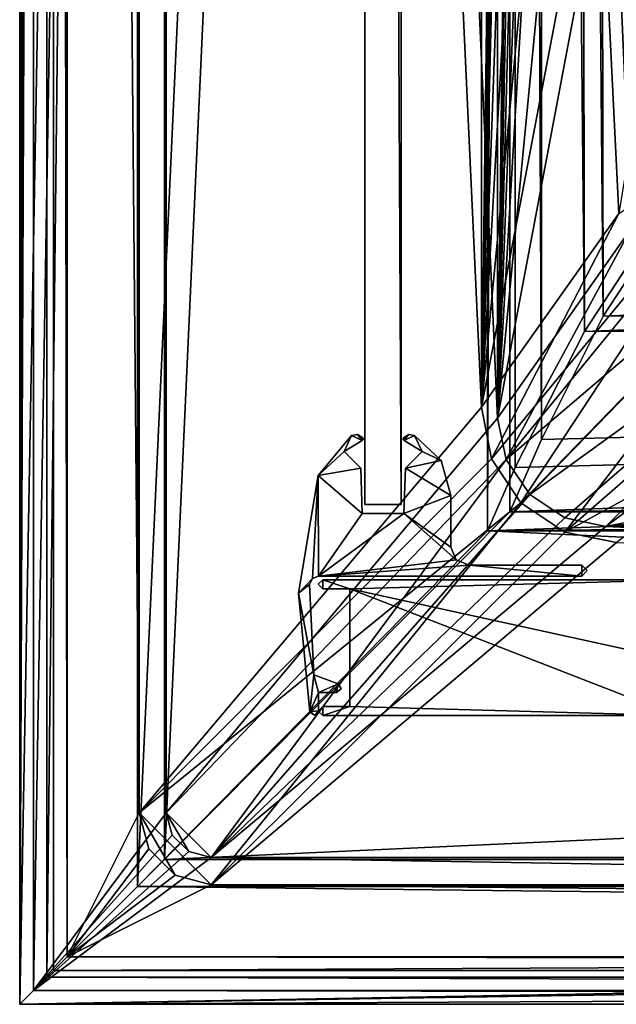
# Model space of a CAD drawing. Header units: metres. Extents: x -904 to 0, y -908 to 0.
# Tile 1 of 141: x -904 to -838, y -904 to -795. Entities that reach past the tile are written whole.
import ezdxf

# ---------------------------------------------------------------- set-up
doc = ezdxf.new("R2010")
doc.units = ezdxf.units.M

msp = doc.modelspace()

# ---------------------------------------------------------------- linework, layer by layer
at = {"layer": 'top01'}
for points in [[(-861.852783, -55.819561, 164.559708), (-861.852783, -848.81958, 164.559708), (-865.852783, -55.819561, 164.559708)], [(-861.852783, -848.81958, 164.559708), (-865.852783, -848.81958, 164.559708), (-865.852783, -55.819561, 164.559708)], [(-861.852783, -55.819561, 2061.559814), (-865.852783, -55.819561, 2061.559814), (-861.852783, -848.81958, 2061.559814)], [(-865.852783, -55.819561, 2061.559814), (-865.852783, -848.81958, 2061.559814), (-861.852783, -848.81958, 2061.559814)], [(-865.852783, -55.819561, 2061.559814), (-865.852783, -55.819561, 164.559708), (-865.852783, -848.81958, 2061.559814)], [(-865.852783, -55.819561, 164.559708), (-865.852783, -848.81958, 164.559708), (-865.852783, -848.81958, 2061.559814)], [(-861.852783, -848.81958, 2061.559814), (-861.852783, -848.81958, 164.559708), (-861.852783, -55.819561, 2061.559814)], [(-861.852783, -848.81958, 164.559708), (-861.852783, -55.819561, 164.559708), (-861.852783, -55.819561, 2061.559814)], [(-861.852783, -848.81958, 2061.559814), (-865.852783, -848.81958, 2061.559814), (-861.852783, -848.81958, 164.559708)], [(-865.852783, -848.81958, 2061.559814), (-865.852783, -848.81958, 164.559708), (-861.852783, -848.81958, 164.559708)]]:
    msp.add_3dface(points, dxfattribs=at)
at = {"layer": 'top01234'}
for points in [[(-867.341309, -841.190796, 163.059662), (-868.167053, -842.968445, 163.059662), (-871.017944, -845.614075, 163.059662)], [(-871.017944, -845.614075, 2063.059814), (-867.341309, -841.190796, 2063.059814), (-871.017944, -845.614075, 163.059662)], [(-867.341309, -841.190796, 2063.059814), (-867.341309, -841.190796, 163.059662), (-871.017944, -845.614075, 163.059662)], [(-871.017944, -845.614075, 2063.059814), (-868.167053, -842.968445, 2063.059814), (-867.341309, -841.190796, 2063.059814)], [(-866.181152, -841.761414, 163.059662), (-868.167053, -842.968445, 163.059662), (-867.341309, -841.190796, 163.059662)], [(-868.167053, -842.968445, 2063.059814), (-866.181152, -841.761414, 2063.059814), (-867.341309, -841.190796, 2063.059814)], [(-866.672974, -841.098083, 163.059662), (-866.181152, -841.761414, 163.059662), (-867.341309, -841.190796, 163.059662)], [(-867.341309, -841.190796, 2063.059814), (-866.672974, -841.098083, 2063.059814), (-867.341309, -841.190796, 163.059662)], [(-866.672974, -841.098083, 2063.059814), (-866.672974, -841.098083, 163.059662), (-867.341309, -841.190796, 163.059662)], [(-867.341309, -841.190796, 2063.059814), (-866.181152, -841.761414, 2063.059814), (-866.672974, -841.098083, 2063.059814)], [(-866.672974, -841.098083, 163.059662), (-866.096924, -841.449341, 163.059662), (-866.181152, -841.761414, 163.059662)], [(-866.672974, -841.098083, 2063.059814), (-866.096924, -841.449341, 2063.059814), (-866.672974, -841.098083, 163.059662)], [(-866.096924, -841.449341, 2063.059814), (-866.096924, -841.449341, 163.059662), (-866.672974, -841.098083, 163.059662)], [(-866.181152, -841.761414, 2063.059814), (-866.096924, -841.449341, 2063.059814), (-866.672974, -841.098083, 2063.059814)], [(-866.096924, -841.449341, 163.059662), (-866.060181, -841.626648, 163.059662), (-866.181152, -841.761414, 163.059662)], [(-866.181152, -841.761414, 2063.059814), (-866.060181, -841.626648, 2063.059814), (-866.096924, -841.449341, 2063.059814)], [(-866.096924, -841.449341, 2063.059814), (-866.060181, -841.626648, 2063.059814), (-866.096924, -841.449341, 163.059662)], [(-866.060181, -841.626648, 2063.059814), (-866.060181, -841.626648, 163.059662), (-866.096924, -841.449341, 163.059662)], [(-861.645203, -841.626648, 163.059662), (-861.608643, -841.449341, 163.059662), (-861.524414, -841.761414, 163.059662)], [(-861.645203, -841.626648, 2063.059814), (-861.608643, -841.449341, 2063.059814), (-861.645203, -841.626648, 163.059662)], [(-861.608643, -841.449341, 2063.059814), (-861.608643, -841.449341, 163.059662), (-861.645203, -841.626648, 163.059662)], [(-861.524414, -841.761414, 2063.059814), (-861.608643, -841.449341, 2063.059814), (-861.645203, -841.626648, 2063.059814)], [(-861.608643, -841.449341, 163.059662), (-861.032532, -841.098083, 163.059662), (-861.524414, -841.761414, 163.059662)], [(-861.608643, -841.449341, 2063.059814), (-861.032532, -841.098083, 2063.059814), (-861.608643, -841.449341, 163.059662)], [(-861.032532, -841.098083, 2063.059814), (-861.032532, -841.098083, 163.059662), (-861.608643, -841.449341, 163.059662)], [(-861.032532, -841.098083, 2063.059814), (-861.608643, -841.449341, 2063.059814), (-861.524414, -841.761414, 2063.059814)], [(-861.524414, -841.761414, 163.059662), (-861.032532, -841.098083, 163.059662), (-860.364197, -841.190796, 163.059662)], [(-860.364197, -841.190796, 2063.059814), (-861.032532, -841.098083, 2063.059814), (-861.524414, -841.761414, 2063.059814)], [(-859.538513, -842.968445, 163.059708), (-861.524414, -841.761414, 163.059662), (-860.364197, -841.190796, 163.059662)], [(-860.364197, -841.190796, 2063.059814), (-861.524414, -841.761414, 2063.059814), (-859.538513, -842.968445, 2063.059814)], [(-861.032532, -841.098083, 2063.059814), (-860.364197, -841.190796, 2063.059814), (-861.032532, -841.098083, 163.059662)], [(-860.364197, -841.190796, 2063.059814), (-860.364197, -841.190796, 163.059662), (-861.032532, -841.098083, 163.059662)], [(-859.538513, -842.968445, 163.059708), (-860.364197, -841.190796, 163.059662), (-857.436707, -843.95343, 163.059662)], [(-860.364197, -841.190796, 2063.059814), (-857.436707, -843.95343, 2063.059814), (-860.364197, -841.190796, 163.059662)], [(-857.436707, -843.95343, 2063.059814), (-857.436707, -843.95343, 163.059662), (-860.364197, -841.190796, 163.059662)], [(-857.436707, -843.95343, 2063.059814), (-860.364197, -841.190796, 2063.059814), (-859.538513, -842.968445, 2063.059814)], [(-866.181152, -841.761414, 2063.059814), (-868.167053, -842.968445, 2063.059814), (-866.181152, -841.761414, 163.059662)], [(-868.167053, -842.968445, 2063.059814), (-868.167053, -842.968445, 163.059662), (-866.181152, -841.761414, 163.059662)], [(-866.060181, -841.626648, 2063.059814), (-866.181152, -841.761414, 2063.059814), (-866.060181, -841.626648, 163.059662)], [(-866.181152, -841.761414, 2063.059814), (-866.181152, -841.761414, 163.059662), (-866.060181, -841.626648, 163.059662)], [(-861.524414, -841.761414, 2063.059814), (-861.645203, -841.626648, 2063.059814), (-861.524414, -841.761414, 163.059662)], [(-861.645203, -841.626648, 2063.059814), (-861.645203, -841.626648, 163.059662), (-861.524414, -841.761414, 163.059662)], [(-859.538513, -842.968445, 2063.059814), (-861.524414, -841.761414, 2063.059814), (-859.538513, -842.968445, 163.059708)], [(-861.524414, -841.761414, 2063.059814), (-861.524414, -841.761414, 163.059662), (-859.538513, -842.968445, 163.059708)], [(-868.167053, -842.968445, 163.059662), (-866.320679, -844.814758, 163.059662), (-871.017944, -845.614075, 163.059662)], [(-866.320679, -844.814758, 2063.059814), (-868.167053, -842.968445, 2063.059814), (-871.017944, -845.614075, 2063.059814)], [(-868.167053, -842.968445, 2063.059814), (-866.320679, -844.814758, 2063.059814), (-868.167053, -842.968445, 163.059662)], [(-866.320679, -844.814758, 2063.059814), (-866.320679, -844.814758, 163.059662), (-868.167053, -842.968445, 163.059662)], [(-861.384888, -844.814758, 163.059662), (-859.538513, -842.968445, 163.059708), (-857.436707, -843.95343, 163.059662)], [(-861.384888, -844.814758, 163.059662), (-861.384888, -844.814758, 2063.059814), (-859.538513, -842.968445, 163.059708)], [(-861.384888, -844.814758, 2063.059814), (-859.538513, -842.968445, 2063.059814), (-859.538513, -842.968445, 163.059708)], [(-857.436707, -843.95343, 2063.059814), (-859.538513, -842.968445, 2063.059814), (-861.384888, -844.814758, 2063.059814)], [(-871.017944, -845.614075, 163.059662), (-866.320679, -844.814758, 163.059662), (-866.145935, -849.81958, 163.059662)], [(-866.145935, -849.81958, 2063.059814), (-866.320679, -844.814758, 2063.059814), (-871.017944, -845.614075, 2063.059814)], [(-866.320679, -844.814758, 2063.059814), (-866.145935, -849.81958, 2063.059814), (-866.320679, -844.814758, 163.059662)], [(-866.145935, -849.81958, 2063.059814), (-866.145935, -849.81958, 163.059662), (-866.320679, -844.814758, 163.059662)], [(-861.559631, -849.81958, 163.059662), (-861.384888, -844.814758, 163.059662), (-856.352783, -847.830078, 163.059662)], [(-861.559631, -849.81958, 163.059662), (-861.559631, -849.81958, 2063.059814), (-861.384888, -844.814758, 163.059662)], [(-861.559631, -849.81958, 2063.059814), (-861.384888, -844.814758, 2063.059814), (-861.384888, -844.814758, 163.059662)], [(-856.352783, -847.830078, 2063.059814), (-861.384888, -844.814758, 2063.059814), (-861.559631, -849.81958, 2063.059814)], [(-861.384888, -844.814758, 163.059662), (-857.436707, -843.95343, 163.059662), (-856.352783, -847.830078, 163.059662)], [(-856.352783, -847.830078, 2063.059814), (-857.436707, -843.95343, 2063.059814), (-861.384888, -844.814758, 2063.059814)], [(-857.436707, -843.95343, 2063.059814), (-856.352783, -847.830078, 2063.059814), (-857.436707, -843.95343, 163.059662)], [(-856.352783, -847.830078, 2063.059814), (-856.352783, -847.830078, 163.059662), (-857.436707, -843.95343, 163.059662)], [(-873.216614, -858.592285, 163.059662), (-871.017944, -845.614075, 163.059662), (-871.661743, -856.994141, 163.059662)], [(-873.216614, -858.592285, 2063.059814), (-871.017944, -845.614075, 2063.059814), (-873.216614, -858.592285, 163.059662)], [(-871.017944, -845.614075, 2063.059814), (-871.017944, -845.614075, 163.059662), (-873.216614, -858.592285, 163.059662)], [(-871.017944, -845.614075, 2063.059814), (-873.216614, -858.592285, 2063.059814), (-871.661743, -856.994141, 2063.059814)], [(-871.661743, -856.994141, 163.059662), (-871.017944, -845.614075, 163.059662), (-870.975769, -856.719604, 163.059662)], [(-870.975769, -856.719604, 2063.059814), (-871.017944, -845.614075, 2063.059814), (-871.661743, -856.994141, 2063.059814)], [(-871.017944, -845.614075, 163.059662), (-866.145935, -849.81958, 163.059662), (-870.975769, -856.719604, 163.059662)], [(-866.145935, -849.81958, 2063.059814), (-871.017944, -845.614075, 2063.059814), (-870.975769, -856.719604, 2063.059814)], [(-861.559631, -849.81958, 163.059662), (-856.352783, -847.830078, 163.059662), (-856.352783, -853.519592, 163.059662)], [(-856.352783, -853.519592, 2063.059814), (-856.352783, -847.830078, 2063.059814), (-861.559631, -849.81958, 2063.059814)], [(-856.352783, -847.830078, 163.059662), (-856.352783, -847.830078, 2063.059814), (-856.352783, -853.519592, 163.059662)], [(-856.352783, -847.830078, 2063.059814), (-856.352783, -853.519592, 2063.059814), (-856.352783, -853.519592, 163.059662)], [(-870.975769, -856.719604, 163.059662), (-861.559631, -849.81958, 163.059662), (-855.764709, -854.931519, 163.059662)], [(-870.975769, -856.719604, 163.059662), (-866.145935, -849.81958, 163.059662), (-861.559631, -849.81958, 163.059662)], [(-861.559631, -849.81958, 2063.059814), (-870.975769, -856.719604, 2063.059814), (-855.764709, -854.931519, 2063.059814)], [(-861.559631, -849.81958, 2063.059814), (-866.145935, -849.81958, 2063.059814), (-870.975769, -856.719604, 2063.059814)], [(-866.145935, -849.81958, 163.059662), (-866.145935, -849.81958, 2063.059814), (-861.559631, -849.81958, 163.059662)], [(-866.145935, -849.81958, 2063.059814), (-861.559631, -849.81958, 2063.059814), (-861.559631, -849.81958, 163.059662)], [(-855.764709, -854.931519, 163.059662), (-861.559631, -849.81958, 163.059662), (-856.352783, -853.519592, 163.059662)], [(-856.352783, -853.519592, 2063.059814), (-861.559631, -849.81958, 2063.059814), (-855.764709, -854.931519, 2063.059814)], [(-856.352783, -853.519592, 2063.059814), (-855.764709, -854.931519, 2063.059814), (-856.352783, -853.519592, 163.059662)], [(-855.764709, -854.931519, 2063.059814), (-855.764709, -854.931519, 163.059662), (-856.352783, -853.519592, 163.059662)], [(-854.352783, -855.519592, 163.059662), (-870.975769, -856.719604, 163.059662), (-855.764709, -854.931519, 163.059662)], [(-855.764709, -854.931519, 2063.059814), (-870.975769, -856.719604, 2063.059814), (-854.352783, -855.519592, 2063.059814)], [(-841.905396, -856.719604, 163.059662), (-870.975769, -856.719604, 163.059662), (-854.352783, -855.519592, 163.059662)], [(-870.975769, -856.719604, 2063.059814), (-841.905396, -856.719604, 2063.059814), (-854.352783, -855.519592, 2063.059814)], [(-855.764709, -854.931519, 2063.059814), (-854.352783, -855.519592, 2063.059814), (-855.764709, -854.931519, 163.059662)], [(-854.352783, -855.519592, 2063.059814), (-854.352783, -855.519592, 163.059662), (-855.764709, -854.931519, 163.059662)], [(-841.905396, -855.519592, 163.059662), (-841.905396, -856.719604, 163.059662), (-854.352783, -855.519592, 163.059662)], [(-854.352783, -855.519592, 163.059662), (-854.352783, -855.519592, 2063.059814), (-841.905396, -855.519592, 163.059662)], [(-854.352783, -855.519592, 2063.059814), (-841.905396, -855.519592, 2063.059814), (-841.905396, -855.519592, 163.059662)], [(-854.352783, -855.519592, 2063.059814), (-841.905396, -856.719604, 2063.059814), (-841.905396, -855.519592, 2063.059814)], [(-841.905396, -855.519592, 163.059662), (-841.307739, -856.119507, 163.059708), (-841.905396, -856.719604, 163.059662)], [(-841.905396, -855.519592, 2063.059814), (-841.307739, -856.119507, 2063.059814), (-841.905396, -855.519592, 163.059662)], [(-841.307739, -856.119507, 2063.059814), (-841.307739, -856.119507, 163.059708), (-841.905396, -855.519592, 163.059662)], [(-841.905396, -856.719604, 2063.059814), (-841.307739, -856.119507, 2063.059814), (-841.905396, -855.519592, 2063.059814)], [(-870.975769, -856.719604, 2063.059814), (-871.661743, -856.994141, 2063.059814), (-870.975769, -856.719604, 163.059662)], [(-871.661743, -856.994141, 2063.059814), (-871.661743, -856.994141, 163.059662), (-870.975769, -856.719604, 163.059662)], [(-841.905396, -856.719604, 2063.059814), (-870.975769, -856.719604, 2063.059814), (-841.905396, -856.719604, 163.059662)], [(-870.975769, -856.719604, 2063.059814), (-870.975769, -856.719604, 163.059662), (-841.905396, -856.719604, 163.059662)], [(-841.307739, -856.119507, 2063.059814), (-841.905396, -856.719604, 2063.059814), (-841.307739, -856.119507, 163.059708)], [(-841.905396, -856.719604, 2063.059814), (-841.905396, -856.719604, 163.059662), (-841.307739, -856.119507, 163.059708)], [(-871.974182, -857.663757, 163.059662), (-873.216614, -858.592285, 163.059662), (-871.661743, -856.994141, 163.059662)], [(-871.661743, -856.994141, 2063.059814), (-873.216614, -858.592285, 2063.059814), (-871.974182, -857.663757, 2063.059814)], [(-871.974182, -857.663757, 163.059662), (-871.510681, -867.623779, 163.059662), (-873.216614, -858.592285, 163.059662)], [(-873.216614, -858.592285, 2063.059814), (-871.510681, -867.623779, 2063.059814), (-871.974182, -857.663757, 2063.059814)], [(-871.661743, -856.994141, 2063.059814), (-871.974182, -857.663757, 2063.059814), (-871.661743, -856.994141, 163.059662)], [(-871.974182, -857.663757, 2063.059814), (-871.974182, -857.663757, 163.059662), (-871.661743, -856.994141, 163.059662)], [(-871.974182, -857.663757, 2063.059814), (-871.510681, -867.623779, 2063.059814), (-871.974182, -857.663757, 163.059662)], [(-871.510681, -867.623779, 2063.059814), (-871.510681, -867.623779, 163.059662), (-871.974182, -857.663757, 163.059662)], [(-871.510681, -867.623779, 163.059662), (-871.954956, -871.694763, 163.059662), (-873.216614, -858.592285, 163.059662)], [(-871.954956, -871.694763, 2063.059814), (-873.216614, -858.592285, 2063.059814), (-871.954956, -871.694763, 163.059662)], [(-873.216614, -858.592285, 2063.059814), (-873.216614, -858.592285, 163.059662), (-871.954956, -871.694763, 163.059662)], [(-873.216614, -858.592285, 2063.059814), (-871.954956, -871.694763, 2063.059814), (-871.510681, -867.623779, 2063.059814)], [(-871.954956, -871.694763, 163.059662), (-871.510681, -867.623779, 163.059662), (-870.982239, -869.57605, 163.059662)], [(-871.954956, -871.694763, 2063.059814), (-870.982239, -869.57605, 2063.059814), (-871.510681, -867.623779, 2063.059814)], [(-871.510681, -867.623779, 163.059662), (-868.811279, -868.606201, 163.059662), (-870.982239, -869.57605, 163.059662)], [(-871.510681, -867.623779, 2063.059814), (-868.811279, -868.606201, 2063.059814), (-871.510681, -867.623779, 163.059662)], [(-868.811279, -868.606201, 2063.059814), (-868.811279, -868.606201, 163.059662), (-871.510681, -867.623779, 163.059662)], [(-871.510681, -867.623779, 2063.059814), (-870.982239, -869.57605, 2063.059814), (-868.811279, -868.606201, 2063.059814)], [(-870.982239, -869.57605, 163.059662), (-868.811279, -868.606201, 163.059662), (-868.982239, -869.57605, 163.059662)], [(-870.982239, -869.57605, 2063.059814), (-868.982239, -869.57605, 2063.059814), (-868.811279, -868.606201, 2063.059814)], [(-868.811279, -868.606201, 163.059662), (-868.49115, -869.162659, 163.059662), (-868.982239, -869.57605, 163.059662)], [(-868.811279, -868.606201, 2063.059814), (-868.982239, -869.57605, 2063.059814), (-868.49115, -869.162659, 2063.059814)], [(-868.811279, -868.606201, 2063.059814), (-868.49115, -869.162659, 2063.059814), (-868.811279, -868.606201, 163.059662)], [(-868.49115, -869.162659, 2063.059814), (-868.49115, -869.162659, 163.059662), (-868.811279, -868.606201, 163.059662)], [(-870.982239, -869.57605, 163.059662), (-870.982239, -871.583313, 163.059662), (-871.954956, -871.694763, 163.059662)], [(-870.982239, -871.583313, 2063.059814), (-870.982239, -869.57605, 2063.059814), (-871.954956, -871.694763, 2063.059814)], [(-868.982239, -869.57605, 2063.059814), (-870.982239, -869.57605, 2063.059814), (-868.982239, -869.57605, 163.059662)], [(-870.982239, -869.57605, 2063.059814), (-870.982239, -869.57605, 163.059662), (-868.982239, -869.57605, 163.059662)], [(-870.982239, -869.57605, 163.059662), (-870.982239, -869.57605, 2063.059814), (-870.982239, -871.583313, 163.059662)], [(-870.982239, -869.57605, 2063.059814), (-870.982239, -871.583313, 2063.059814), (-870.982239, -871.583313, 163.059662)], [(-868.49115, -869.162659, 2063.059814), (-868.982239, -869.57605, 2063.059814), (-868.49115, -869.162659, 163.059662)], [(-868.982239, -869.57605, 2063.059814), (-868.982239, -869.57605, 163.059662), (-868.49115, -869.162659, 163.059662)], [(-870.982239, -871.583313, 163.059662), (-871.419006, -872.07135, 163.059662), (-871.954956, -871.694763, 163.059662)], [(-871.419006, -872.07135, 2063.059814), (-870.982239, -871.583313, 2063.059814), (-871.954956, -871.694763, 2063.059814)], [(-871.419006, -872.07135, 2063.059814), (-871.954956, -871.694763, 2063.059814), (-871.419006, -872.07135, 163.059662)], [(-871.954956, -871.694763, 2063.059814), (-871.954956, -871.694763, 163.059662), (-871.419006, -872.07135, 163.059662)], [(-870.982239, -871.583313, 2063.059814), (-871.419006, -872.07135, 2063.059814), (-870.982239, -871.583313, 163.059662)], [(-871.419006, -872.07135, 2063.059814), (-871.419006, -872.07135, 163.059662), (-870.982239, -871.583313, 163.059662)]]:
    msp.add_3dface(points, dxfattribs=at)
at = {"layer": 'top0123456'}
for points in [[(-870.522095, -857.124084, 2063.059814), (-871.008423, -857.629944, 2063.059814), (-870.504395, -858.123779, 2063.059814)], [(-871.008423, -857.629944, 2063.059814), (-870.522095, -857.124084, 2063.059814), (-871.008423, -857.629944, 164.346085)], [(-870.522095, -857.124084, 2063.059814), (-870.522095, -857.124084, 164.346085), (-871.008423, -857.629944, 164.346085)], [(-870.522095, -857.124084, 164.346085), (-870.504395, -858.123779, 164.346085), (-871.008423, -857.629944, 164.346085)], [(-870.504395, -858.123779, 2063.059814), (-871.008423, -857.629944, 2063.059814), (-870.504395, -858.123779, 164.346085)], [(-871.008423, -857.629944, 2063.059814), (-871.008423, -857.629944, 164.346085), (-870.504395, -858.123779, 164.346085)], [(-830.547852, -857.11731, 2063.059814), (-870.522095, -857.124084, 2063.059814), (-867.510681, -858.123779, 2063.059814)], [(-830.547852, -857.11731, 2063.059814), (-830.547852, -857.11731, 164.346085), (-870.522095, -857.124084, 2063.059814)], [(-830.547852, -857.11731, 164.346085), (-870.522095, -857.124084, 164.346085), (-870.522095, -857.124084, 2063.059814)], [(-830.547852, -857.11731, 164.346085), (-867.510681, -858.123779, 164.346085), (-870.522095, -857.124084, 164.346085)], [(-870.522095, -857.124084, 2063.059814), (-870.504395, -858.123779, 2063.059814), (-867.510681, -858.123779, 2063.059814)], [(-867.510681, -858.123779, 164.346085), (-870.504395, -858.123779, 164.346085), (-870.522095, -857.124084, 164.346085)], [(-830.547852, -857.11731, 2063.059814), (-867.510681, -858.123779, 2063.059814), (-826.510681, -867.123779, 2063.059814)], [(-867.510681, -858.123779, 164.346085), (-830.547852, -857.11731, 164.346085), (-826.510681, -867.123779, 164.346085)], [(-870.504395, -858.123779, 164.346085), (-867.510681, -858.123779, 164.346085), (-870.504395, -858.123779, 2063.059814)], [(-867.510681, -858.123779, 164.346085), (-867.510681, -858.123779, 2063.059814), (-870.504395, -858.123779, 2063.059814)], [(-826.510681, -867.123779, 2063.059814), (-867.510681, -858.123779, 2063.059814), (-831.510681, -872.123779, 2063.059814)], [(-867.510681, -858.123779, 2063.059814), (-867.510681, -871.123779, 2063.059814), (-831.510681, -872.123779, 2063.059814)], [(-867.510681, -871.123779, 2063.059814), (-867.510681, -858.123779, 2063.059814), (-867.510681, -871.123779, 164.346085)], [(-867.510681, -858.123779, 2063.059814), (-867.510681, -858.123779, 164.346085), (-867.510681, -871.123779, 164.346085)], [(-867.510681, -871.123779, 164.346085), (-867.510681, -858.123779, 164.346085), (-831.510681, -872.123779, 164.346085)], [(-831.510681, -872.123779, 164.346085), (-867.510681, -858.123779, 164.346085), (-826.510681, -867.123779, 164.346085)], [(-870.504395, -872.123779, 2063.059814), (-870.515991, -871.123779, 2063.059814), (-871.008484, -871.627686, 2063.059814)], [(-870.515991, -871.123779, 164.346085), (-871.008484, -871.627686, 164.346085), (-870.515991, -871.123779, 2063.059814)], [(-871.008484, -871.627686, 164.346085), (-871.008484, -871.627686, 2063.059814), (-870.515991, -871.123779, 2063.059814)], [(-871.008484, -871.627686, 164.346085), (-870.515991, -871.123779, 164.346085), (-870.504395, -872.123779, 164.346085)], [(-871.008484, -871.627686, 164.346085), (-870.504395, -872.123779, 164.346085), (-871.008484, -871.627686, 2063.059814)], [(-870.504395, -872.123779, 164.346085), (-870.504395, -872.123779, 2063.059814), (-871.008484, -871.627686, 2063.059814)], [(-867.510681, -871.123779, 2063.059814), (-870.515991, -871.123779, 2063.059814), (-870.504395, -872.123779, 2063.059814)], [(-870.515991, -871.123779, 164.346085), (-870.515991, -871.123779, 2063.059814), (-867.510681, -871.123779, 164.346085)], [(-870.515991, -871.123779, 2063.059814), (-867.510681, -871.123779, 2063.059814), (-867.510681, -871.123779, 164.346085)], [(-870.515991, -871.123779, 164.346085), (-867.510681, -871.123779, 164.346085), (-870.504395, -872.123779, 164.346085)], [(-831.510681, -872.123779, 2063.059814), (-867.510681, -871.123779, 2063.059814), (-870.504395, -872.123779, 2063.059814)], [(-870.504395, -872.123779, 164.346085), (-867.510681, -871.123779, 164.346085), (-831.510681, -872.123779, 164.346085)], [(-831.510681, -872.123779, 2063.059814), (-870.504395, -872.123779, 2063.059814), (-831.510681, -872.123779, 164.346085)], [(-870.504395, -872.123779, 2063.059814), (-870.504395, -872.123779, 164.346085), (-831.510681, -872.123779, 164.346085)]]:
    msp.add_3dface(points, dxfattribs=at)
at = {"layer": 'top0123458'}
for points in [[(-904.0047, 0), (-904.0047, -904.007874), (-902.477478, -1.527202, 175)], [(-900.269531, -3.735142), (-904.0047, -904.007874), (-904.0047, 0)], [(-904.0047, -904.007874), (-902.477478, -902.480652, 175), (-902.477478, -1.527202, 175)], [(-902.477478, -1.527202, 175), (-902.477478, -902.480652, 175), (-887.808289, -21.156561, 175)], [(-900.269531, -3.735142), (-900.269531, -900.272766), (-904.0047, -904.007874)], [(-900.269531, -900.272766), (-900.269531, -3.735142), (-898.768494, -898.771729, 172)], [(-900.269531, -3.735142), (-898.768494, -5.236164, 172), (-898.768494, -898.771729, 172)], [(-890.808289, -21.156561, 172), (-890.808289, -882.851196, 172), (-898.768494, -5.236164, 172)], [(-898.768494, -5.236164, 172), (-890.808289, -882.851196, 172), (-898.768494, -898.771729, 172)], [(-887.808289, -21.156561, 175), (-902.477478, -902.480652, 175), (-887.808289, -882.851196, 175)], [(-852.997375, -65.933052, 160.059708), (-852.997375, -838.075195, 160.059708), (-890.808289, -21.156561, 160.059708)], [(-890.808289, -21.156561, 160.059708), (-852.997375, -838.075195, 160.059708), (-890.808289, -882.851196, 160.059708)], [(-890.808289, -21.156561, 172), (-890.808289, -21.156561, 160.059708), (-890.808289, -882.851196, 172)], [(-890.808289, -21.156561, 160.059708), (-890.808289, -882.851196, 160.059708), (-890.808289, -882.851196, 172)], [(-887.808289, -882.851196, 175), (-887.808289, -882.851196, 163.059708), (-887.808289, -21.156561, 175)], [(-887.808289, -882.851196, 163.059708), (-887.808289, -21.156561, 163.059708), (-887.808289, -21.156561, 175)], [(-887.808289, -882.851196, 163.059708), (-851.22168, -839.286743, 163.059708), (-887.808289, -21.156561, 163.059708)], [(-851.22168, -839.286743, 163.059708), (-851.196777, -65.135635, 163.059708), (-887.808289, -21.156561, 163.059708)], [(-851.22168, -839.286743, 163.059708), (-846.315063, -446.429077, 139.342911), (-851.196777, -65.135635, 163.059708)], [(-852.997375, -65.933052, 160.059708), (-848.4375, -492.117371, 136.350708), (-852.997375, -838.075195, 160.059708)], [(-845.858337, -492.946259, 138.861801), (-846.315063, -446.429077, 139.342911), (-851.22168, -839.286743, 163.059708)], [(-848.4375, -492.117371, 136.350708), (-847.676453, -538.515747, 135.774841), (-852.997375, -838.075195, 160.059708)], [(-845.174438, -539.458984, 138.414886), (-845.858337, -492.946259, 138.861801), (-851.22168, -839.286743, 163.059708)], [(-852.997375, -838.075195, 160.059708), (-847.676453, -538.515747, 135.774841), (-846.663086, -584.9151, 135.202789)], [(-845.174438, -539.458984, 138.414886), (-851.22168, -839.286743, 163.059708), (-844.269592, -585.965393, 137.99733)], [(-846.663086, -584.9151, 135.202789), (-845.398865, -631.308167, 134.633224), (-852.997375, -838.075195, 160.059708)], [(-851.22168, -839.286743, 163.059708), (-843.146301, -632.463501, 137.603348), (-844.269592, -585.965393, 137.99733)], [(-845.398865, -631.308167, 134.633224), (-843.882751, -677.687317, 134.064804), (-852.997375, -838.075195, 160.059708)], [(-841.805481, -678.951477, 137.226837), (-843.146301, -632.463501, 137.603348), (-851.22168, -839.286743, 163.059708)], [(-852.997375, -838.075195, 160.059708), (-843.882751, -677.687317, 134.064804), (-842.111816, -724.045715, 133.496368)], [(-851.22168, -839.286743, 163.059708), (-840.244751, -725.427124, 136.861481), (-841.805481, -678.951477, 137.226837)], [(-852.997375, -838.075195, 160.059708), (-842.111816, -724.045715, 133.496368), (-840.083008, -770.377747, 132.927322)], [(-838.46106, -771.888306, 136.501175), (-840.244751, -725.427124, 136.861481), (-851.22168, -839.286743, 163.059708)], [(-820.821167, -796.13562, 107.63475), (-825.9552, -745.53772, 108.959702), (-838.46106, -771.888306, 136.501175)], [(-837.795349, -816.680847, 132.357834), (-840.083008, -770.377747, 132.927322), (-827.168579, -751.790588, 105.794937)], [(-837.795349, -816.680847, 132.357834), (-852.997375, -838.075195, 160.059708), (-840.083008, -770.377747, 132.927322)], [(-836.45575, -818.327637, 136.139038), (-838.46106, -771.888306, 136.501175), (-851.22168, -839.286743, 163.059708)], [(-836.45575, -818.327637, 136.139038), (-820.821167, -796.13562, 107.63475), (-838.46106, -771.888306, 136.501175)], [(-837.795349, -816.680847, 132.357834), (-819.842468, -804.894165, 104.404373), (-851.861267, -843.786926, 160.059708)], [(-851.861267, -843.786926, 160.059708), (-819.842468, -804.894165, 104.404373), (-848.625854, -848.629028, 160.059708)], [(-813.107849, -812.158813, 107.215164), (-818.328186, -804.799316, 107.407883), (-850.268555, -843.842407, 163.059708)], [(-850.268555, -843.842407, 163.059708), (-818.328186, -804.799316, 107.407883), (-836.45575, -818.327637, 136.139038)], [(-819.842468, -804.894165, 104.404373), (-814.074097, -813.05603, 104.190643), (-848.625854, -848.629028, 160.059708)], [(-847.645447, -847.692322, 163.059708), (-813.107849, -812.158813, 107.215164), (-850.268555, -843.842407, 163.059708)], [(-805.771973, -817.407288, 107.077728), (-813.107849, -812.158813, 107.215164), (-847.645447, -847.692322, 163.059708)], [(-848.625854, -848.629028, 160.059708), (-814.074097, -813.05603, 104.190643), (-843.783691, -851.864441, 160.059708)], [(-814.074097, -813.05603, 104.190643), (-805.933838, -818.856873, 104.038742), (-843.783691, -851.864441, 160.059708)], [(-852.997375, -838.075195, 160.059708), (-837.795349, -816.680847, 132.357834), (-851.861267, -843.786926, 160.059708)], [(-843.784302, -850.29895, 163.059708), (-805.771973, -817.407288, 107.077728), (-847.645447, -847.692322, 163.059708)], [(-805.771973, -817.407288, 107.077728), (-843.784302, -850.29895, 163.059708), (-839.225647, -851.240662, 163.059708)], [(-797.112854, -819.933044, 107.011589), (-805.771973, -817.407288, 107.077728), (-839.225647, -851.240662, 163.059708)], [(-836.45575, -818.327637, 136.139038), (-851.22168, -839.286743, 163.059708), (-850.268555, -843.842407, 163.059708)], [(-843.783691, -851.864441, 160.059708), (-805.933838, -818.856873, 104.038742), (-817.203064, -837.322876, 132.012711)], [(-797.112854, -819.933044, 107.011589), (-839.225647, -851.240662, 163.059708), (-772.119812, -837.900208, 135.220245)], [(-852.997375, -838.075195, 160.059708), (-851.861267, -843.786926, 160.059708), (-890.808289, -882.851196, 160.059708)], [(-817.203064, -837.322876, 132.012711), (-838.072021, -853.000549, 160.059708), (-843.783691, -851.864441, 160.059708)], [(-839.225647, -851.240662, 163.059708), (-725.721252, -839.710754, 134.989182), (-772.119812, -837.900208, 135.220245)], [(-850.268555, -843.842407, 163.059708), (-851.22168, -839.286743, 163.059708), (-887.808289, -882.851196, 163.059708)], [(-725.721252, -839.710754, 134.989182), (-839.225647, -851.240662, 163.059708), (-679.305298, -841.25354, 134.780884)], [(-839.225647, -851.240662, 163.059708), (-632.875061, -842.529358, 134.601746), (-679.305298, -841.25354, 134.780884)], [(-839.225647, -851.240662, 163.059708), (-586.433167, -843.538269, 134.456757), (-632.875061, -842.529358, 134.601746)], [(-539.982422, -844.277161, 134.349136), (-586.433167, -843.538269, 134.456757), (-839.225647, -851.240662, 163.059708)], [(-890.808289, -882.851196, 160.059708), (-851.861267, -843.786926, 160.059708), (-848.625854, -848.629028, 160.059708)], [(-882.848145, -887.811401, 163.059708), (-850.268555, -843.842407, 163.059708), (-887.808289, -882.851196, 163.059708)], [(-847.645447, -847.692322, 163.059708), (-850.268555, -843.842407, 163.059708), (-882.848145, -887.811401, 163.059708)], [(-65.361061, -851.239258, 163.059708), (-539.982422, -844.277161, 134.349136), (-839.225647, -851.240662, 163.059708)], [(-843.784302, -850.29895, 163.059708), (-847.645447, -847.692322, 163.059708), (-882.848145, -887.811401, 163.059708)], [(-890.808289, -882.851196, 160.059708), (-848.625854, -848.629028, 160.059708), (-882.848145, -890.811401, 160.059708)], [(-882.848145, -890.811401, 160.059708), (-848.625854, -848.629028, 160.059708), (-843.783691, -851.864441, 160.059708)], [(-843.784302, -850.29895, 163.059708), (-882.848145, -887.811401, 163.059708), (-839.225647, -851.240662, 163.059708)], [(-882.848145, -887.811401, 163.059708), (-21.156563, -887.811523, 163.059708), (-839.225647, -851.240662, 163.059708)], [(-839.225647, -851.240662, 163.059708), (-21.156563, -887.811523, 163.059708), (-65.361061, -851.239258, 163.059708)], [(-843.783691, -851.864441, 160.059708), (-838.072021, -853.000549, 160.059708), (-882.848145, -890.811401, 160.059708)], [(-882.848145, -890.811401, 160.059708), (-838.072021, -853.000549, 160.059708), (-21.156563, -890.811523, 160.059708)], [(-902.477478, -902.480652, 175), (-887.143799, -885.331299, 175), (-887.808289, -882.851196, 175)], [(-890.808289, -882.851196, 172), (-889.741882, -886.831299, 172), (-898.768494, -898.771729, 172)], [(-886.828247, -889.744934, 160.059708), (-890.808289, -882.851196, 160.059708), (-882.848145, -890.811401, 160.059708)], [(-886.828247, -889.744934, 160.059708), (-889.741882, -886.831299, 160.059708), (-890.808289, -882.851196, 160.059708)], [(-890.808289, -882.851196, 172), (-890.808289, -882.851196, 160.059708), (-889.741882, -886.831299, 172)], [(-890.808289, -882.851196, 160.059708), (-889.741882, -886.831299, 160.059708), (-889.741882, -886.831299, 172)], [(-887.808289, -882.851196, 163.059708), (-887.808289, -882.851196, 175), (-887.143799, -885.331299, 163.059708)], [(-887.808289, -882.851196, 175), (-887.143799, -885.331299, 175), (-887.143799, -885.331299, 163.059708)], [(-887.143799, -885.331299, 163.059708), (-885.328247, -887.146851, 163.059708), (-887.808289, -882.851196, 163.059708)], [(-885.328247, -887.146851, 163.059708), (-882.848145, -887.811401, 163.059708), (-887.808289, -882.851196, 163.059708)], [(-902.477478, -902.480652, 175), (-885.328247, -887.146851, 175), (-887.143799, -885.331299, 175)], [(-887.143799, -885.331299, 163.059708), (-887.143799, -885.331299, 175), (-885.328247, -887.146851, 175)], [(-885.328247, -887.146851, 175), (-885.328247, -887.146851, 163.059708), (-887.143799, -885.331299, 163.059708)], [(-882.848145, -887.811401, 175), (-885.328247, -887.146851, 175), (-902.477478, -902.480652, 175)], [(-898.768494, -898.771729, 172), (-889.741882, -886.831299, 172), (-886.828247, -889.744934, 172)], [(-889.741882, -886.831299, 172), (-889.741882, -886.831299, 160.059708), (-886.828247, -889.744934, 172)], [(-889.741882, -886.831299, 160.059708), (-886.828247, -889.744934, 160.059708), (-886.828247, -889.744934, 172)], [(-882.848145, -887.811401, 175), (-882.848145, -887.811401, 163.059708), (-885.328247, -887.146851, 175)], [(-882.848145, -887.811401, 163.059708), (-885.328247, -887.146851, 163.059708), (-885.328247, -887.146851, 175)], [(-1.527202, -902.480652, 175), (-882.848145, -887.811401, 175), (-902.477478, -902.480652, 175)], [(-882.848145, -887.811401, 175), (-21.156563, -887.811523, 175), (-882.848145, -887.811401, 163.059708)], [(-21.156563, -887.811523, 175), (-21.156563, -887.811523, 163.059708), (-882.848145, -887.811401, 163.059708)], [(-21.156563, -887.811523, 175), (-882.848145, -887.811401, 175), (-1.527202, -902.480652, 175)], [(-886.828247, -889.744934, 172), (-882.848145, -890.811401, 172), (-898.768494, -898.771729, 172)], [(-886.828247, -889.744934, 172), (-886.828247, -889.744934, 160.059708), (-882.848145, -890.811401, 172)], [(-886.828247, -889.744934, 160.059708), (-882.848145, -890.811401, 160.059708), (-882.848145, -890.811401, 172)], [(-898.768494, -898.771729, 172), (-882.848145, -890.811401, 172), (-5.236164, -898.771729, 172)], [(-882.848145, -890.811401, 172), (-21.156563, -890.811523, 172), (-5.236164, -898.771729, 172)], [(-882.848145, -890.811401, 160.059708), (-21.156563, -890.811523, 160.059708), (-882.848145, -890.811401, 172)], [(-21.156563, -890.811523, 160.059708), (-21.156563, -890.811523, 172), (-882.848145, -890.811401, 172)], [(-900.269531, -900.272766), (-898.768494, -898.771729, 172), (-667.002319, -899.13855, 129.962463)], [(-667.002319, -900.272766), (-900.269531, -900.272766), (-667.002319, -899.13855, 129.962463)], [(-667.002319, -899.13855, 129.962463), (-898.768494, -898.771729, 172), (-5.236164, -898.771729, 172)], [(-900.269531, -900.272766), (-667.002319, -900.272766), (-904.0047, -904.007874)], [(-904.0047, -904.007874), (-667.002319, -900.272766), (-667.002319, -904.007874)], [(-904.0047, -904.007874), (-667.002319, -902.873413, 129.995056), (-902.477478, -902.480652, 175)], [(-904.0047, -904.007874), (-667.002319, -904.007874), (-667.002319, -902.873413, 129.995056)], [(-667.002319, -902.873413, 129.995056), (-237.002335, -902.873413, 129.995056), (-902.477478, -902.480652, 175)], [(-902.477478, -902.480652, 175), (-237.002335, -902.873413, 129.995056), (-1.527202, -902.480652, 175)]]:
    msp.add_3dface(points, dxfattribs=at)
at = {"layer": 'top0123459'}
for points in [[(-904.002319, -0.003942, 2051), (-888.002319, -16.003942, 2051), (-904.002319, -904.003967, 2051)], [(-904.002319, -0.003942, 2111.02002), (-904.002319, -904.003967, 2111.02002), (-901.002319, -3.003942, 2111.02002)], [(-904.002319, -904.003967, 2051), (-904.002319, -904.003967, 2111.02002), (-904.002319, -0.003942, 2051)], [(-904.002319, -904.003967, 2111.02002), (-904.002319, -0.003942, 2111.02002), (-904.002319, -0.003942, 2051)], [(-904.002319, -904.003967, 2111.02002), (-901.002319, -901.003967, 2111.02002), (-901.002319, -3.003942, 2111.02002)], [(-901.002319, -901.003967, 2053.855957), (-891.002319, -13.003942, 2053.855957), (-901.002319, -3.003942, 2053.855957)], [(-901.002319, -3.003942, 2053.855957), (-901.002319, -3.003942, 2111.02002), (-901.002319, -901.003967, 2053.855957)], [(-901.002319, -3.003942, 2111.02002), (-901.002319, -901.003967, 2111.02002), (-901.002319, -901.003967, 2053.855957)], [(-891.002319, -891.003967, 2053.855957), (-891.002319, -13.003942, 2053.855957), (-901.002319, -901.003967, 2053.855957)], [(-891.002319, -891.003967, 2065.280029), (-852.304321, -51.701962, 2065.280029), (-891.002319, -13.003942, 2065.280029)], [(-891.002319, -891.003967, 2053.855957), (-891.002319, -891.003967, 2065.280029), (-891.002319, -13.003942, 2053.855957)], [(-891.002319, -891.003967, 2065.280029), (-891.002319, -13.003942, 2065.280029), (-891.002319, -13.003942, 2053.855957)], [(-888.002319, -16.003942, 2051), (-888.002319, -888.003967, 2051), (-904.002319, -904.003967, 2051)], [(-888.002319, -16.003942, 2051), (-888.002319, -16.003942, 2063.023926), (-888.002319, -888.003967, 2051)], [(-888.002319, -16.003942, 2063.023926), (-888.002319, -888.003967, 2063.023926), (-888.002319, -888.003967, 2051)], [(-888.002319, -888.003967, 2063.023926), (-888.002319, -16.003942, 2063.023926), (-849.833435, -54.172817, 2063.023926)], [(-852.304321, -851.731201, 2065.280029), (-852.304321, -51.701962, 2065.280029), (-891.002319, -891.003967, 2065.280029)], [(-849.24353, -54.762726, 2076.154541), (-852.304321, -51.701962, 2065.280029), (-852.304321, -851.731201, 2065.280029)], [(-849.833435, -54.172817, 2063.023926), (-849.833435, -849.639465, 2063.023926), (-888.002319, -888.003967, 2063.023926)], [(-849.833435, -849.639465, 2063.023926), (-849.833435, -54.172817, 2063.023926), (-846.345764, -841.640808, 2075.415527)], [(-849.833435, -54.172817, 2063.023926), (-846.345764, -57.660503, 2075.415527), (-846.345764, -841.640808, 2075.415527)], [(-849.24353, -844.71228, 2076.154541), (-849.24353, -54.762726, 2076.154541), (-852.304321, -851.731201, 2065.280029)], [(-843.345886, -78.11087, 2092.53418), (-849.24353, -54.762726, 2076.154541), (-841.588074, -829.709656, 2096.332031)], [(-841.588074, -829.709656, 2096.332031), (-849.24353, -54.762726, 2076.154541), (-849.24353, -844.71228, 2076.154541)], [(-840.953247, -80.402924, 2090.575439), (-839.533081, -828.030334, 2093.728027), (-846.345764, -57.660503, 2075.415527)], [(-839.533081, -828.030334, 2093.728027), (-846.345764, -841.640808, 2075.415527), (-846.345764, -57.660503, 2075.415527)], [(-835.401428, -100.710602, 2107.599121), (-843.345886, -78.11087, 2092.53418), (-833.115845, -816.795166, 2111.160889)], [(-833.115845, -816.795166, 2111.160889), (-843.345886, -78.11087, 2092.53418), (-841.588074, -829.709656, 2096.332031)], [(-833.25354, -102.699234, 2105.438232), (-829.498779, -812.70166, 2111.231689), (-840.953247, -80.402924, 2090.575439)], [(-829.498779, -812.70166, 2111.231689), (-839.533081, -828.030334, 2093.728027), (-840.953247, -80.402924, 2090.575439)], [(-95.010384, -822.552795, 2100.313965), (-839.533081, -828.030334, 2093.728027), (-130.859543, -799.576477, 2124.210693)], [(-839.533081, -828.030334, 2093.728027), (-829.498779, -812.70166, 2111.231689), (-130.859543, -799.576477, 2124.210693)], [(-92.87767, -824.654602, 2102.378662), (-129.177826, -801.324829, 2126.576416), (-841.588074, -829.709656, 2096.332031)], [(-129.177826, -801.324829, 2126.576416), (-833.115845, -816.795166, 2111.160889), (-841.588074, -829.709656, 2096.332031)], [(-849.833435, -849.639465, 2063.023926), (-95.010384, -822.552795, 2100.313965), (-57.658901, -841.640808, 2075.415527)], [(-849.833435, -849.639465, 2063.023926), (-846.345764, -841.640808, 2075.415527), (-95.010384, -822.552795, 2100.313965)], [(-846.345764, -841.640808, 2075.415527), (-839.533081, -828.030334, 2093.728027), (-95.010384, -822.552795, 2100.313965)], [(-55.043732, -844.028503, 2077.158691), (-92.87767, -824.654602, 2102.378662), (-852.304321, -851.731201, 2065.280029)], [(-852.304321, -851.731201, 2065.280029), (-92.87767, -824.654602, 2102.378662), (-849.24353, -844.71228, 2076.154541)], [(-92.87767, -824.654602, 2102.378662), (-841.588074, -829.709656, 2096.332031), (-849.24353, -844.71228, 2076.154541)], [(-54.171215, -849.639465, 2063.023926), (-849.833435, -849.639465, 2063.023926), (-57.658901, -841.640808, 2075.415527)], [(-51.700359, -851.731201, 2065.280029), (-55.043732, -844.028503, 2077.158691), (-852.304321, -851.731201, 2065.280029)], [(-849.833435, -849.639465, 2063.023926), (-54.171215, -849.639465, 2063.023926), (-888.002319, -888.003967, 2063.023926)], [(-888.002319, -888.003967, 2063.023926), (-54.171215, -849.639465, 2063.023926), (-16.00234, -888.003967, 2063.023926)], [(-13.00234, -891.003967, 2065.280029), (-852.304321, -851.731201, 2065.280029), (-891.002319, -891.003967, 2065.280029)], [(-51.700359, -851.731201, 2065.280029), (-852.304321, -851.731201, 2065.280029), (-13.00234, -891.003967, 2065.280029)], [(-904.002319, -904.003967, 2051), (-888.002319, -888.003967, 2051), (-16.00234, -888.003967, 2051)], [(-0.00234, -904.003967, 2051), (-904.002319, -904.003967, 2051), (-16.00234, -888.003967, 2051)], [(-888.002319, -888.003967, 2051), (-888.002319, -888.003967, 2063.023926), (-16.00234, -888.003967, 2051)], [(-888.002319, -888.003967, 2063.023926), (-16.00234, -888.003967, 2063.023926), (-16.00234, -888.003967, 2051)], [(-3.00234, -901.003967, 2053.855957), (-891.002319, -891.003967, 2053.855957), (-901.002319, -901.003967, 2053.855957)], [(-13.00234, -891.003967, 2053.855957), (-891.002319, -891.003967, 2053.855957), (-3.00234, -901.003967, 2053.855957)], [(-13.00234, -891.003967, 2053.855957), (-13.00234, -891.003967, 2065.280029), (-891.002319, -891.003967, 2053.855957)], [(-13.00234, -891.003967, 2065.280029), (-891.002319, -891.003967, 2065.280029), (-891.002319, -891.003967, 2053.855957)], [(-901.002319, -901.003967, 2111.02002), (-904.002319, -904.003967, 2111.02002), (-0.00234, -904.003967, 2111.02002)], [(-3.00234, -901.003967, 2111.02002), (-901.002319, -901.003967, 2111.02002), (-0.00234, -904.003967, 2111.02002)], [(-901.002319, -901.003967, 2053.855957), (-901.002319, -901.003967, 2111.02002), (-3.00234, -901.003967, 2053.855957)], [(-901.002319, -901.003967, 2111.02002), (-3.00234, -901.003967, 2111.02002), (-3.00234, -901.003967, 2053.855957)], [(-0.00234, -904.003967, 2051), (-0.00234, -904.003967, 2111.02002), (-904.002319, -904.003967, 2051)], [(-0.00234, -904.003967, 2111.02002), (-904.002319, -904.003967, 2111.02002), (-904.002319, -904.003967, 2051)]]:
    msp.add_3dface(points, dxfattribs=at)

doc.saveas('drawing.dxf')
